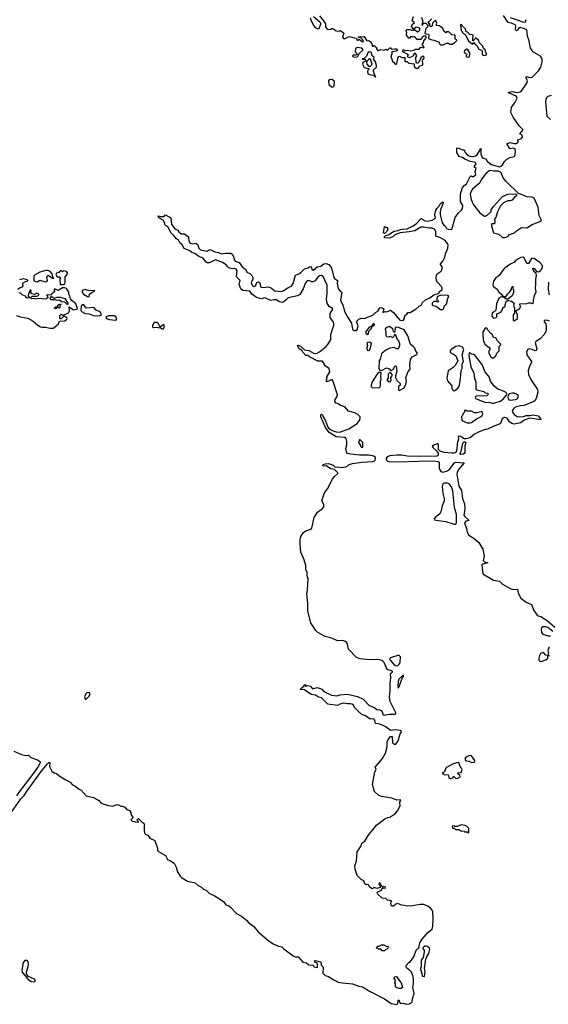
# Model space of a CAD drawing. Extents: x 2219101 to 2444320, y 201258 to 358766.
# Tile 43 of 256: x 2261389 to 2268368, y 250172 to 263182. Entities that reach past the tile are written whole.
import ezdxf

# ---------------------------------------------------------------- set-up
doc = ezdxf.new("R2010")
doc.units = 0

msp = doc.modelspace()

# ---------------------------------------------------------------- linework, layer by layer
at = {"layer": '0CON10XD'}
for points in [[(2265225, 263208), (2265236, 263165), (2265270, 263100), (2265289, 263079), (2265325, 263063), (2265343, 263067), (2265364, 263125), (2265364, 263135), (2265351, 263151), (2265269, 263219)], [(2265345, 263232), (2265398, 263168), (2265424, 263125), (2265427, 263085), (2265448, 263055), (2265497, 263053), (2265515, 263070), (2265565, 263036), (2265605, 263030), (2265625, 263037), (2265670, 263005), (2265651, 262955), (2265665, 262932), (2265685, 262932), (2265715, 262952), (2265745, 262960), (2265805, 262940), (2265837, 262937), (2265843, 262913), (2265855, 262910), (2265865, 262920), (2265875, 262920), (2265915, 262890), (2265928, 262892), (2265918, 262915), (2265888, 262948), (2265875, 262950), (2265865, 262940), (2265860, 262955), (2265935, 262960), (2265972, 262902), (2265997, 262907), (2266030, 262885), (2266030, 262875), (2266040, 262865), (2266042, 262832), (2266055, 262830), (2266065, 262840), (2266075, 262840), (2266084, 262824), (2266098, 262815), (2266098, 262795), (2266115, 262772), (2266155, 262787), (2266195, 262780), (2266225, 262790), (2266245, 262780), (2266275, 262810), (2266285, 262810), (2266295, 262798), (2266315, 262790), (2266335, 262798), (2266365, 262797), (2266378, 262785), (2266376, 262775), (2266360, 262765), (2266304, 262756), (2266302, 262725), (2266290, 262705), (2266309, 262629), (2266325, 262620), (2266345, 262592), (2266355, 262592), (2266370, 262605), (2266385, 262680), (2266393, 262697), (2266405, 262700), (2266435, 262680), (2266475, 262680), (2266475, 262630), (2266505, 262631), (2266528, 262608), (2266597, 262597), (2266598, 262565), (2266625, 262543), (2266645, 262540), (2266658, 262552), (2266667, 262573), (2266705, 262582), (2266710, 262595), (2266707, 262645), (2266727, 262673), (2266725, 262700), (2266705, 262696), (2266684, 262676), (2266658, 262622), (2266645, 262608), (2266628, 262608), (2266622, 262615), (2266617, 262683), (2266634, 262705), (2266615, 262733), (2266601, 262739), (2266592, 262728), (2266585, 262700), (2266565, 262697), (2266535, 262677), (2266512, 262685), (2266513, 262707), (2266520, 262715), (2266505, 262728), (2266455, 262752), (2266444, 262775), (2266455, 262788), (2266475, 262770), (2266505, 262780), (2266555, 262770), (2266607, 262783), (2266615, 262790), (2266665, 262790), (2266685, 262818), (2266725, 262810), (2266728, 262815), (2266703, 262855), (2266719, 262875), (2266726, 262904), (2266758, 262945), (2266750, 262965), (2266725, 262962), (2266700, 262945), (2266700, 262935), (2266685, 262920), (2266635, 262920), (2266605, 262953), (2266593, 262957), (2266575, 262952), (2266555, 262960), (2266535, 262938), (2266525, 262938), (2266490, 262985), (2266500, 263005), (2266492, 263045), (2266505, 263051), (2266541, 263051), (2266565, 263042), (2266587, 263043), (2266595, 263050), (2266645, 263023), (2266656, 263024), (2266673, 263045), (2266670, 263070), (2266625, 263083), (2266611, 263079), (2266595, 263060), (2266585, 263060), (2266563, 263095), (2266572, 263118), (2266600, 263145), (2266570, 263165), (2266589, 263225)], [(2265895, 259236), (2265935, 259232), (2266051, 259279), (2266085, 259314), (2266118, 259332), (2266145, 259374), (2266155, 259377), (2266192, 259365), (2266197, 259357), (2266183, 259313), (2266215, 259324), (2266238, 259322), (2266285, 259342), (2266324, 259315), (2266405, 259215), (2266425, 259206), (2266455, 259213), (2266469, 259235), (2266472, 259275), (2266498, 259292), (2266515, 259313), (2266545, 259313), (2266625, 259361), (2266665, 259397), (2266691, 259409), (2266709, 259445), (2266745, 259479), (2266804, 259506), (2266855, 259546), (2266920, 259565), (2266930, 259575), (2266924, 259586), (2266966, 259614), (2266967, 259635), (2266957, 259655), (2266894, 259724), (2266886, 259765), (2266890, 259805), (2266899, 259825), (2266955, 259861), (2266967, 259887), (2266966, 259916), (2266946, 259945), (2266946, 259955), (2266975, 259989), (2267002, 260045), (2267011, 260089), (2267043, 260165), (2267044, 260205), (2267037, 260225), (2267005, 260266), (2266935, 260305), (2266882, 260322), (2266883, 260383), (2266866, 260415), (2266835, 260428), (2266795, 260426), (2266718, 260442), (2266685, 260442), (2266605, 260393), (2266531, 260379), (2266413, 260367), (2266342, 260338), (2266315, 260311), (2266265, 260293), (2266205, 260301), (2266203, 260315), (2266212, 260328), (2266255, 260341), (2266332, 260388), (2266385, 260395), (2266415, 260409), (2266445, 260413), (2266505, 260420), (2266575, 260452), (2266625, 260486), (2266685, 260552), (2266695, 260557), (2266735, 260528), (2266769, 260521), (2266835, 260535), (2266865, 260551), (2266877, 260565), (2266870, 260605), (2266884, 260666), (2266895, 260688), (2266930, 260725), (2266944, 260755), (2266975, 260776), (2266981, 260765), (2266976, 260745), (2266948, 260682), (2266939, 260645), (2266941, 260605), (2266968, 260498), (2266982, 260472), (2267007, 260457), (2267025, 260423), (2267045, 260412), (2267085, 260408), (2267095, 260415), (2267105, 260442), (2267140, 260570), (2267181, 260629), (2267224, 260665), (2267234, 260685), (2267239, 260725), (2267210, 260780), (2267208, 260822), (2267208, 260875), (2267229, 260951), (2267254, 260986), (2267286, 261015), (2267338, 261112), (2267345, 261117), (2267375, 261106), (2267411, 261135), (2267404, 261175), (2267414, 261214), (2267393, 261235), (2267393, 261245), (2267414, 261275), (2267406, 261295), (2267395, 261301), (2267335, 261309), (2267267, 261337), (2267235, 261361), (2267193, 261375), (2267161, 261425), (2267160, 261485), (2267175, 261490), (2267235, 261464), (2267255, 261461), (2267272, 261425), (2267301, 261391), (2267335, 261377), (2267365, 261374), (2267405, 261382), (2267427, 261395), (2267475, 261480), (2267478, 261408), (2267496, 261355), (2267544, 261344), (2267561, 261312), (2267615, 261269), (2267725, 261237), (2267742, 261245), (2267765, 261264), (2267790, 261310), (2267821, 261339), (2267861, 261359), (2267915, 261372), (2267928, 261385), (2267935, 261435), (2267931, 261475), (2267905, 261486), (2267865, 261477), (2267855, 261483), (2267826, 261535), (2267826, 261545), (2267865, 261559), (2267916, 261546), (2267945, 261545), (2267970, 261565), (2267964, 261595), (2268016, 261614), (2268029, 261635), (2268021, 261655), (2267994, 261675), (2268038, 261725), (2267981, 261781), (2267903, 261893), (2267873, 261955), (2267884, 262026), (2267928, 262085), (2267956, 262146), (2267948, 262165), (2267935, 262174), (2267842, 262215), (2267841, 262225), (2267895, 262232), (2267955, 262220), (2267995, 262227), (2268009, 262235), (2268086, 262345), (2268094, 262375), (2268075, 262415), (2268075, 262433), (2268125, 262416), (2268155, 262421), (2268238, 262505), (2268268, 262555), (2268288, 262625), (2268287, 262665), (2268265, 262699), (2268173, 262753), (2268135, 262805), (2268123, 262845), (2268115, 262904), (2268093, 262965), (2268085, 263046), (2268055, 263063), (2267995, 263078), (2267973, 263067), (2267955, 263033), (2267945, 263037), (2267935, 263055), (2267939, 263095), (2267931, 263115), (2267892, 263132), (2267835, 263147), (2267778, 263238)], [(2266693, 263215), (2266713, 263155), (2266700, 263115), (2266705, 263110), (2266720, 263130), (2266745, 263140), (2266778, 263108), (2266772, 263088), (2266752, 263065), (2266738, 263005), (2266753, 262993), (2266785, 262990), (2266792, 262975), (2266788, 262935), (2266819, 262919), (2266855, 262912), (2266918, 262888), (2266928, 262878), (2266932, 262862), (2266945, 262850), (2266985, 262850), (2267025, 262872), (2267052, 262872), (2267065, 262860), (2267105, 262860), (2267115, 262870), (2267125, 262870), (2267160, 262905), (2267160, 262915), (2267140, 262925), (2267138, 262978), (2267095, 262980), (2267055, 263020), (2267025, 263020), (2267015, 263010), (2267001, 263021), (2266983, 263043), (2266976, 263066), (2266931, 263101), (2266892, 263105), (2266888, 263115), (2266898, 263135), (2266885, 263170), (2266855, 263152), (2266840, 263135), (2266835, 263100), (2266825, 263090), (2266812, 263092), (2266800, 263105), (2266800, 263115), (2266810, 263125), (2266795, 263130), (2266780, 263155), (2266798, 263162), (2266830, 263195)], [(2267865, 263209), (2267985, 263173), (2268035, 263149), (2268066, 263154), (2268074, 263185)], [(2267545, 262710), (2267558, 262725), (2267538, 262758), (2267537, 262777), (2267513, 262803), (2267505, 262830), (2267455, 262880), (2267445, 262910), (2267430, 262925), (2267430, 262935), (2267405, 262940), (2267400, 262925), (2267378, 262902), (2267372, 262902), (2267370, 262945), (2267377, 262953), (2267378, 262975), (2267355, 262988), (2267335, 262980), (2267300, 263015), (2267285, 263020), (2267275, 263060), (2267237, 263097), (2267228, 263115), (2267215, 263120), (2267208, 263105), (2267218, 263038), (2267230, 263025), (2267230, 263015), (2267255, 262990), (2267265, 262990), (2267275, 262980), (2267292, 262942), (2267300, 262935), (2267302, 262922), (2267310, 262915), (2267310, 262905), (2267365, 262860), (2267385, 262880), (2267402, 262852), (2267415, 262850), (2267425, 262840), (2267452, 262792), (2267488, 262778), (2267495, 262770), (2267494, 262735), (2267504, 262714), (2267545, 262710)], [(2265805, 262688), (2265845, 262692), (2265858, 262702), (2265871, 262735), (2265922, 262785), (2265907, 262807), (2265845, 262816), (2265824, 262795), (2265818, 262758), (2265840, 262735), (2265839, 262721), (2265825, 262712), (2265795, 262714), (2265782, 262705), (2265789, 262695), (2265805, 262688)], [(2267295, 262688), (2267325, 262693), (2267338, 262735), (2267304, 262784), (2267292, 262792), (2267275, 262788), (2267260, 262770), (2267258, 262755), (2267263, 262743), (2267292, 262725), (2267280, 262695), (2267295, 262688)], [(2266085, 262422), (2266090, 262425), (2266088, 262435), (2266071, 262461), (2266056, 262515), (2266098, 262555), (2266099, 262575), (2266086, 262626), (2266063, 262655), (2266060, 262665), (2266068, 262685), (2266043, 262703), (2266034, 262744), (2266024, 262754), (2266004, 262756), (2265986, 262744), (2265969, 262701), (2265935, 262670), (2265912, 262665), (2265915, 262660), (2265945, 262662), (2265960, 262645), (2265958, 262632), (2265925, 262622), (2265916, 262595), (2265938, 262548), (2266000, 262535), (2266000, 262525), (2265986, 262514), (2265982, 262498), (2265987, 262467), (2266025, 262451), (2266058, 262448), (2266082, 262432), (2266085, 262422)], [(2266015, 262561), (2266004, 262564), (2265978, 262595), (2265970, 262615), (2265972, 262628), (2266005, 262668), (2266018, 262665), (2266038, 262598), (2266031, 262575), (2266015, 262561)], [(2265525, 262291), (2265542, 262308), (2265546, 262366), (2265515, 262391), (2265473, 262387), (2265466, 262375), (2265472, 262325), (2265505, 262293), (2265525, 262291)], [(2268405, 262182), (2268363, 262165), (2268345, 262148), (2268334, 262125), (2268330, 262095), (2268347, 261905), (2268395, 261861)], [(2267765, 260303), (2267795, 260303), (2267835, 260319), (2267856, 260344), (2267922, 260365), (2267948, 260392), (2268012, 260438), (2268085, 260431), (2268155, 260477), (2268270, 260520), (2268276, 260535), (2268247, 260595), (2268233, 260705), (2268180, 260825), (2268155, 260835), (2268085, 260843), (2268015, 260874), (2267973, 260883), (2267812, 261042), (2267772, 261092), (2267745, 261158), (2267735, 261168), (2267705, 261181), (2267645, 261181), (2267595, 261190), (2267546, 261154), (2267521, 261119), (2267486, 261075), (2267464, 261025), (2267365, 260943), (2267340, 260895), (2267336, 260875), (2267349, 260805), (2267380, 260735), (2267465, 260631), (2267524, 260585), (2267536, 260584), (2267561, 260599), (2267612, 260648), (2267615, 260670), (2267646, 260715), (2267764, 260846), (2267835, 260876), (2267931, 260881), (2267946, 260876), (2267950, 260865), (2267946, 260854), (2267922, 260838), (2267892, 260798), (2267865, 260788), (2267835, 260790), (2267776, 260764), (2267737, 260723), (2267698, 260645), (2267674, 260566), (2267658, 260545), (2267662, 260515), (2267656, 260485), (2267624, 260486), (2267616, 260475), (2267617, 260457), (2267645, 260365), (2267716, 260346), (2267765, 260303)], [(2266592, 250798), (2266624, 250886), (2266640, 250905), (2266660, 250915), (2266671, 250985), (2266702, 251035), (2266783, 251125), (2266834, 251166), (2266845, 251205), (2266849, 251295), (2266845, 251405), (2266818, 251438), (2266779, 251469), (2266725, 251492), (2266675, 251492), (2266576, 251474), (2266505, 251468), (2266465, 251480), (2266435, 251481), (2266375, 251503), (2266355, 251495), (2266325, 251468), (2266305, 251469), (2266292, 251485), (2266289, 251505), (2266292, 251528), (2266300, 251535), (2266275, 251546), (2266245, 251549), (2266221, 251571), (2266175, 251577), (2266119, 251629), (2266109, 251645), (2266112, 251658), (2266160, 251675), (2266185, 251710), (2266220, 251705), (2266216, 251726), (2266198, 251728), (2266185, 251720), (2266170, 251730), (2266145, 251780), (2266135, 251770), (2266132, 251755), (2266152, 251732), (2266150, 251715), (2266105, 251701), (2266065, 251714), (2266045, 251700), (2266035, 251701), (2266008, 251725), (2265995, 251752), (2265985, 251757), (2265965, 251753), (2265945, 251764), (2265934, 251804), (2265895, 251822), (2265844, 251874), (2265818, 251958), (2265813, 252003), (2265834, 252065), (2265844, 252185), (2265897, 252265), (2265908, 252302), (2265945, 252326), (2265990, 252405), (2266101, 252539), (2266209, 252621), (2266250, 252640), (2266276, 252644), (2266315, 252673), (2266342, 252685), (2266375, 252727), (2266413, 252795), (2266406, 252835), (2266407, 252845), (2266422, 252865), (2266415, 252872), (2266368, 252868), (2266304, 252896), (2266165, 252919), (2266132, 252932), (2266075, 252985), (2266048, 253075), (2266077, 253245), (2266095, 253275), (2266084, 253306), (2266180, 253420), (2266218, 253492), (2266239, 253575), (2266239, 253635), (2266255, 253673), (2266285, 253710), (2266305, 253710), (2266311, 253625), (2266335, 253608), (2266355, 253608), (2266386, 253655), (2266412, 253745), (2266428, 253772), (2266426, 253785), (2266415, 253792), (2266335, 253798), (2266285, 253792), (2266225, 253834), (2266195, 253854), (2266145, 253873), (2266085, 253884), (2266077, 253927), (2266065, 253945), (2266015, 253941), (2265953, 253985), (2265905, 254003), (2265860, 254040), (2265811, 254095), (2265794, 254125), (2265775, 254139), (2265755, 254144), (2265715, 254141), (2265665, 254152), (2265615, 254136), (2265585, 254119), (2265458, 254138), (2265375, 254221), (2265335, 254231), (2265295, 254257), (2265238, 254265), (2265147, 254327), (2265094, 254334), (2265099, 254345), (2265142, 254378), (2265155, 254400), (2265168, 254378), (2265195, 254383), (2265230, 254375), (2265255, 254342), (2265315, 254360), (2265354, 254344), (2265376, 254335), (2265406, 254306), (2265505, 254256), (2265585, 254250), (2265615, 254263), (2265715, 254268), (2265850, 254240), (2265923, 254203), (2266002, 254122), (2266065, 254100), (2266105, 254069), (2266145, 254065), (2266161, 254055), (2266175, 254035), (2266185, 254005), (2266202, 253992), (2266265, 254004), (2266346, 254004), (2266356, 254014), (2266354, 254025), (2266281, 254175), (2266270, 254235), (2266281, 254315), (2266279, 254415), (2266290, 254485), (2266286, 254535), (2266292, 254548), (2266312, 254565), (2266312, 254575), (2266242, 254595), (2266199, 254689), (2266175, 254715), (2266117, 254727), (2266006, 254726), (2265885, 254737), (2265836, 254756), (2265732, 254865), (2265711, 254945), (2265695, 254966), (2265645, 254979), (2265585, 254976), (2265497, 255015), (2265422, 255032), (2265325, 255085), (2265295, 255115), (2265234, 255214), (2265195, 255365), (2265191, 255471), (2265178, 255595), (2265188, 255645), (2265196, 255795), (2265186, 255835), (2265184, 255884), (2265168, 255915), (2265168, 255968), (2265146, 256045), (2265102, 256145), (2265090, 256255), (2265090, 256315), (2265101, 256355), (2265135, 256407), (2265159, 256425), (2265228, 256452), (2265245, 256465), (2265277, 256605), (2265322, 256675), (2265386, 256725), (2265403, 256745), (2265403, 256775), (2265379, 256825), (2265411, 256929), (2265451, 256985), (2265518, 257112), (2265550, 257150), (2265591, 257185), (2265591, 257195), (2265545, 257240), (2265495, 257247), (2265435, 257289), (2265394, 257284), (2265389, 257295), (2265395, 257305), (2265425, 257315), (2265465, 257319), (2265528, 257298), (2265555, 257270), (2265585, 257275), (2265635, 257264), (2265696, 257274), (2265720, 257285), (2265740, 257305), (2265781, 257319), (2265905, 257337), (2266055, 257345), (2266083, 257357), (2266087, 257395), (2266065, 257414), (2265995, 257430), (2265875, 257430), (2265759, 257439), (2265718, 257448), (2265706, 257456), (2265694, 257515), (2265708, 257565), (2265710, 257615), (2265697, 257647), (2265675, 257661), (2265565, 257669), (2265475, 257727), (2265424, 257795), (2265364, 257935), (2265365, 257960), (2265375, 257970), (2265385, 257960), (2265394, 257934), (2265425, 257882), (2265458, 257798), (2265474, 257774), (2265515, 257752), (2265566, 257736), (2265615, 257732), (2265735, 257776), (2265846, 257845), (2265874, 257885), (2265884, 257915), (2265883, 257935), (2265855, 257964), (2265815, 257987), (2265730, 258010), (2265680, 258065), (2265641, 258079), (2265623, 258083), (2265595, 258105), (2265565, 258113), (2265549, 258135), (2265555, 258165), (2265581, 258205), (2265583, 258225), (2265525, 258416), (2265515, 258426), (2265445, 258397), (2265434, 258404), (2265447, 258445), (2265440, 258455), (2265442, 258465), (2265483, 258527), (2265476, 258575), (2265426, 258606), (2265385, 258668), (2265325, 258672), (2265217, 258727), (2265195, 258744), (2265165, 258746), (2265128, 258788), (2265118, 258808), (2265075, 258836), (2265058, 258875), (2265065, 258880), (2265095, 258868), (2265150, 258820), (2265205, 258813), (2265266, 258776), (2265295, 258771), (2265315, 258776), (2265348, 258795), (2265434, 258865), (2265455, 258889), (2265497, 258955), (2265497, 259023), (2265537, 259145), (2265538, 259165), (2265531, 259185), (2265487, 259245), (2265489, 259301), (2265523, 259355), (2265518, 259365), (2265474, 259394), (2265450, 259435), (2265438, 259495), (2265446, 259565), (2265446, 259674), (2265395, 259788), (2265375, 259800), (2265345, 259797), (2265325, 259781), (2265289, 259731), (2265265, 259718), (2265245, 259718), (2265205, 259734), (2265185, 259731), (2265163, 259705), (2265133, 259625), (2265088, 259552), (2265055, 259532), (2264935, 259507), (2264908, 259482), (2264877, 259453), (2264855, 259447), (2264819, 259455), (2264775, 259481), (2264745, 259482), (2264705, 259471), (2264627, 259507), (2264575, 259493), (2264515, 259512), (2264455, 259554), (2264425, 259595), (2264335, 259604), (2264307, 259625), (2264285, 259685), (2264298, 259735), (2264250, 259785), (2264260, 259865), (2264245, 259886), (2264225, 259895), (2264195, 259892), (2264151, 259905), (2264136, 259915), (2264115, 259942), (2264065, 259972), (2263975, 260007), (2263895, 259968), (2263865, 259968), (2263845, 259982), (2263811, 260031), (2263755, 260054), (2263702, 260092), (2263685, 260098), (2263665, 260101), (2263637, 260127), (2263560, 260160), (2263534, 260205), (2263502, 260235), (2263487, 260267), (2263458, 260285), (2263422, 260332), (2263385, 260364), (2263349, 260439), (2263311, 260465), (2263302, 260502), (2263284, 260534), (2263227, 260565), (2263215, 260590), (2263245, 260580), (2263300, 260580), (2263302, 260598), (2263315, 260602), (2263383, 260565), (2263391, 260481), (2263438, 260418), (2263475, 260400), (2263488, 260378), (2263521, 260351), (2263565, 260354), (2263605, 260322), (2263617, 260305), (2263620, 260260), (2263638, 260228), (2263675, 260220), (2263715, 260228), (2263741, 260205), (2263752, 260162), (2263775, 260139), (2263865, 260124), (2263888, 260142), (2263905, 260146), (2263939, 260129), (2263965, 260114), (2264015, 260106), (2264055, 260087), (2264105, 260098), (2264175, 260095), (2264195, 260084), (2264213, 260055), (2264220, 260015), (2264233, 259993), (2264285, 259973), (2264330, 259910), (2264371, 259885), (2264387, 259847), (2264425, 259829), (2264455, 259802), (2264465, 259775), (2264465, 259755), (2264446, 259705), (2264458, 259675), (2264475, 259658), (2264503, 259667), (2264519, 259711), (2264535, 259717), (2264561, 259705), (2264570, 259655), (2264576, 259646), (2264595, 259643), (2264675, 259654), (2264715, 259634), (2264755, 259600), (2264845, 259592), (2264875, 259603), (2264935, 259645), (2264978, 259662), (2265000, 259695), (2265032, 259805), (2265075, 259824), (2265107, 259845), (2265150, 259890), (2265196, 259904), (2265225, 259922), (2265237, 259915), (2265248, 259878), (2265265, 259873), (2265315, 259915), (2265365, 259927), (2265405, 259958), (2265435, 259962), (2265468, 259948), (2265499, 259909), (2265516, 259866), (2265536, 259775), (2265545, 259762), (2265586, 259735), (2265581, 259695), (2265595, 259632), (2265612, 259605), (2265637, 259587), (2265640, 259575), (2265625, 259475), (2265661, 259401), (2265675, 259325), (2265720, 259245), (2265770, 259170), (2265782, 259092), (2265806, 259076), (2265825, 259077), (2265843, 259087), (2265859, 259135), (2265834, 259195), (2265865, 259226), (2265895, 259236)], [(2266205, 260357), (2266194, 260365), (2266203, 260447), (2266235, 260437), (2266248, 260415), (2266237, 260383), (2266215, 260363), (2266205, 260357)], [(2267915, 259202), (2267960, 259235), (2267962, 259285), (2267940, 259325), (2267940, 259335), (2267998, 259372), (2268002, 259395), (2267990, 259415), (2267992, 259428), (2268085, 259432), (2268105, 259442), (2268135, 259442), (2268155, 259432), (2268172, 259445), (2268172, 259475), (2268184, 259536), (2268206, 259585), (2268199, 259641), (2268205, 259685), (2268204, 259755), (2268213, 259803), (2268208, 259828), (2268178, 259855), (2268162, 259895), (2268165, 259900), (2268180, 259895), (2268213, 259853), (2268245, 259852), (2268265, 259866), (2268285, 259895), (2268293, 259915), (2268292, 259935), (2268254, 259975), (2268185, 260024), (2268165, 260030), (2268144, 260025), (2268108, 259962), (2268085, 259961), (2268050, 260035), (2268034, 260044), (2268005, 260041), (2267935, 259998), (2267915, 259973), (2267875, 259957), (2267785, 259895), (2267720, 259800), (2267698, 259782), (2267672, 259765), (2267645, 259726), (2267635, 259675), (2267645, 259657), (2267691, 259621), (2267715, 259583), (2267749, 259555), (2267763, 259533), (2267795, 259520), (2267815, 259532), (2267828, 259555), (2267860, 259585), (2267880, 259615), (2267880, 259635), (2267895, 259660), (2267900, 259655), (2267900, 259625), (2267908, 259615), (2267907, 259575), (2267890, 259535), (2267835, 259490), (2267815, 259490), (2267782, 259512), (2267745, 259520), (2267715, 259503), (2267683, 259427), (2267673, 259345), (2267655, 259320), (2267628, 259305), (2267624, 259264), (2267645, 259240), (2267680, 259245), (2267690, 259255), (2267690, 259295), (2267743, 259317), (2267756, 259334), (2267767, 259373), (2267798, 259395), (2267798, 259415), (2267813, 259457), (2267828, 259472), (2267845, 259472), (2267881, 259461), (2267917, 259437), (2267910, 259405), (2267922, 259365), (2267922, 259305), (2267905, 259280), (2267902, 259245), (2267903, 259213), (2267915, 259202)], [(2261725, 259719), (2261745, 259724), (2261754, 259735), (2261749, 259775), (2261755, 259797), (2261765, 259808), (2261820, 259765), (2261840, 259765), (2261828, 259778), (2261816, 259826), (2261790, 259855), (2261765, 259868), (2261735, 259870), (2261655, 259847), (2261585, 259806), (2261573, 259787), (2261573, 259733), (2261593, 259723), (2261625, 259719), (2261655, 259739), (2261725, 259719)], [(2261965, 259681), (2261986, 259695), (2261991, 259715), (2261987, 259785), (2262016, 259814), (2262019, 259835), (2262012, 259852), (2261995, 259861), (2261968, 259862), (2261955, 259852), (2261942, 259862), (2261925, 259862), (2261905, 259840), (2261875, 259832), (2261867, 259815), (2261883, 259783), (2261915, 259782), (2261927, 259775), (2261917, 259755), (2261922, 259685), (2261965, 259681)], [(2261365, 259620), (2261395, 259644), (2261426, 259654), (2261434, 259665), (2261429, 259695), (2261434, 259706), (2261465, 259724), (2261495, 259730), (2261495, 259738), (2261475, 259750), (2261435, 259757), (2261386, 259744)], [(2268370, 259715), (2268367, 259617), (2268378, 259545)], [(2261785, 259107), (2261835, 259108), (2261845, 259113), (2261899, 259161), (2261915, 259200), (2261985, 259203), (2262011, 259225), (2262016, 259235), (2262009, 259249), (2261985, 259260), (2261965, 259260), (2261935, 259230), (2261925, 259230), (2261920, 259235), (2261920, 259275), (2261935, 259290), (2261945, 259280), (2261975, 259280), (2262033, 259307), (2262044, 259336), (2262042, 259388), (2262100, 259350), (2262138, 259355), (2262151, 259365), (2262128, 259428), (2262075, 259471), (2262059, 259495), (2262050, 259530), (2262036, 259555), (2262038, 259585), (2262026, 259605), (2262005, 259631), (2261985, 259641), (2261955, 259638), (2261895, 259604), (2261854, 259626), (2261844, 259615), (2261846, 259584), (2261811, 259559), (2261805, 259540), (2261742, 259548), (2261755, 259530), (2261762, 259505), (2261735, 259490), (2261635, 259499), (2261605, 259490), (2261575, 259498), (2261544, 259494), (2261530, 259505), (2261555, 259530), (2261615, 259530), (2261630, 259535), (2261640, 259545), (2261640, 259555), (2261615, 259570), (2261585, 259552), (2261548, 259558), (2261537, 259575), (2261540, 259595), (2261535, 259610), (2261522, 259608), (2261518, 259585), (2261504, 259566), (2261499, 259535), (2261520, 259505), (2261491, 259501), (2261477, 259507), (2261465, 259528), (2261420, 259545), (2261397, 259567), (2261375, 259572)], [(2262305, 259520), (2262308, 259555), (2262345, 259583), (2262380, 259595), (2262377, 259605), (2262305, 259601), (2262252, 259618), (2262215, 259602), (2262212, 259585), (2262230, 259555), (2262285, 259524), (2262305, 259520)], [(2266945, 259352), (2266975, 259353), (2266987, 259365), (2266996, 259404), (2267016, 259415), (2267032, 259445), (2267036, 259495), (2267053, 259525), (2267046, 259536), (2266997, 259543), (2266942, 259538), (2266904, 259526), (2266890, 259485), (2266905, 259480), (2266920, 259465), (2266905, 259450), (2266895, 259460), (2266855, 259460), (2266834, 259436), (2266834, 259415), (2266845, 259406), (2266888, 259398), (2266945, 259352)], [(2262025, 259420), (2262012, 259422), (2261985, 259448), (2261942, 259452), (2261915, 259478), (2261885, 259472), (2261855, 259482), (2261805, 259480), (2261790, 259495), (2261802, 259528), (2261845, 259502), (2261884, 259516), (2261925, 259516), (2261985, 259497), (2262025, 259436), (2262025, 259420)], [(2261865, 259360), (2261850, 259365), (2261850, 259375), (2261862, 259388), (2261888, 259392), (2261905, 259420), (2261928, 259428), (2261930, 259415), (2261920, 259405), (2261920, 259375), (2261905, 259370), (2261895, 259380), (2261885, 259380), (2261865, 259360)], [(2262371, 259271), (2262445, 259274), (2262469, 259285), (2262455, 259312), (2262438, 259328), (2262396, 259345), (2262367, 259377), (2262275, 259368), (2262262, 259375), (2262235, 259415), (2262225, 259419), (2262215, 259415), (2262202, 259398), (2262196, 259345), (2262205, 259324), (2262255, 259300), (2262305, 259296), (2262371, 259271)], [(2261345, 259274), (2261400, 259255), (2261497, 259237), (2261565, 259197), (2261628, 259145), (2261664, 259124), (2261685, 259119), (2261735, 259120), (2261785, 259107)], [(2262655, 259210), (2262665, 259219), (2262670, 259235), (2262656, 259256), (2262639, 259269), (2262563, 259267), (2262529, 259255), (2262526, 259245), (2262535, 259234), (2262575, 259220), (2262655, 259210)], [(2263268, 259098), (2263285, 259099), (2263297, 259115), (2263295, 259148), (2263285, 259151), (2263275, 259146), (2263245, 259120), (2263220, 259165), (2263200, 259180), (2263165, 259182), (2263142, 259145), (2263144, 259125), (2263155, 259113), (2263205, 259119), (2263225, 259110), (2263245, 259113), (2263268, 259098)], [(2265985, 259024), (2265994, 259035), (2266000, 259065), (2266030, 259095), (2266042, 259128), (2266070, 259145), (2266072, 259155), (2266066, 259166), (2266055, 259162), (2266030, 259130), (2266003, 259117), (2265956, 259055), (2265965, 259029), (2265985, 259024)], [(2268385, 259198), (2268343, 259213), (2268314, 259206), (2268315, 259190), (2268337, 259165), (2268341, 259135), (2268338, 259075), (2268318, 259025), (2268261, 258965), (2268200, 258925), (2268193, 258915), (2268215, 258835), (2268209, 258811), (2268195, 258808), (2268156, 258826), (2268125, 258833), (2268097, 258823), (2268082, 258795), (2268086, 258755), (2268144, 258664), (2268143, 258645), (2268126, 258614), (2268104, 258545), (2268108, 258495), (2268136, 258426), (2268227, 258295), (2268228, 258262), (2268206, 258175), (2268191, 258145), (2268179, 258135), (2268050, 258085), (2267999, 258081), (2267943, 258067), (2267912, 258048), (2267891, 258015), (2267896, 257995), (2267915, 257965), (2267955, 257938), (2267995, 257934), (2268039, 257941), (2268074, 257954), (2268125, 257952), (2268170, 257960), (2268235, 257947), (2268268, 257905), (2268267, 257893), (2268125, 257918), (2268051, 257889), (2268005, 257854), (2267915, 257836), (2267888, 257845), (2267855, 257870), (2267825, 257916), (2267785, 257925), (2267760, 257910), (2267736, 257845), (2267725, 257836), (2267647, 257813), (2267565, 257771), (2267534, 257766), (2267455, 257736), (2267395, 257704), (2267335, 257656), (2267285, 257642), (2267262, 257642), (2267247, 257647), (2267213, 257675), (2267185, 257680), (2267179, 257675), (2267181, 257645), (2267164, 257584), (2267158, 257505), (2267145, 257465), (2267126, 257454), (2267095, 257454), (2266995, 257465), (2266939, 257479), (2266917, 257505), (2266918, 257568), (2266915, 257577), (2266905, 257578), (2266855, 257562), (2266836, 257545), (2266846, 257525), (2266889, 257489), (2266913, 257453), (2266915, 257425), (2266896, 257414), (2266665, 257409), (2266506, 257416), (2266434, 257426), (2266366, 257426), (2266275, 257417), (2266239, 257405), (2266228, 257385), (2266231, 257361), (2266245, 257347), (2266265, 257343), (2266395, 257339), (2266655, 257350), (2266849, 257351), (2266915, 257345), (2266929, 257325), (2266928, 257258), (2266935, 257235), (2266951, 257211), (2266975, 257204), (2267024, 257216), (2267059, 257235), (2267130, 257325), (2267144, 257335), (2267258, 257325), (2267186, 257245), (2267165, 257202), (2267162, 257178), (2267188, 257018), (2267222, 256962), (2267237, 256855), (2267262, 256785), (2267264, 256715), (2267254, 256635), (2267265, 256618), (2267322, 256565), (2267277, 256555), (2267263, 256535), (2267290, 256460), (2267295, 256412), (2267320, 256370), (2267375, 256335), (2267452, 256272), (2267504, 256185), (2267522, 256095), (2267509, 256035), (2267525, 256018), (2267568, 256005), (2267502, 255988), (2267492, 255978), (2267497, 255895), (2267505, 255861), (2267645, 255777), (2267725, 255761), (2267765, 255725), (2267875, 255662), (2267905, 255654), (2267959, 255659), (2267968, 255605), (2268005, 255539), (2268074, 255485), (2268145, 255455), (2268175, 255374), (2268221, 255315), (2268235, 255306), (2268275, 255296), (2268295, 255278), (2268355, 255244), (2268452, 255155)], [(2266405, 258283), (2266465, 258316), (2266489, 258365), (2266494, 258405), (2266489, 258455), (2266517, 258533), (2266546, 258565), (2266538, 258615), (2266547, 258693), (2266571, 258729), (2266634, 258756), (2266640, 258775), (2266620, 258800), (2266605, 258841), (2266585, 258863), (2266549, 258889), (2266515, 259006), (2266465, 259084), (2266390, 259115), (2266355, 259120), (2266344, 259105), (2266335, 259050), (2266325, 259060), (2266313, 259095), (2266266, 259126), (2266235, 259116), (2266213, 259095), (2266222, 259055), (2266224, 259014), (2266232, 258995), (2266270, 258990), (2266272, 258998), (2266285, 259000), (2266292, 258992), (2266317, 258983), (2266330, 258995), (2266345, 259030), (2266366, 258966), (2266388, 258938), (2266402, 258905), (2266402, 258875), (2266385, 258832), (2266363, 258833), (2266331, 258851), (2266277, 258843), (2266222, 258815), (2266198, 258795), (2266166, 258765), (2266146, 258695), (2266134, 258675), (2266130, 258570), (2266145, 258550), (2266165, 258548), (2266232, 258582), (2266265, 258568), (2266285, 258548), (2266295, 258547), (2266322, 258565), (2266335, 258600), (2266345, 258610), (2266360, 258605), (2266370, 258535), (2266350, 258475), (2266352, 258452), (2266372, 258412), (2266410, 258375), (2266410, 258355), (2266390, 258335), (2266392, 258285), (2266405, 258283)], [(2267635, 258708), (2267645, 258712), (2267675, 258740), (2267690, 258775), (2267720, 258805), (2267720, 258865), (2267738, 258882), (2267740, 258895), (2267695, 258940), (2267675, 258980), (2267644, 258984), (2267626, 259026), (2267607, 259037), (2267574, 259074), (2267558, 259105), (2267545, 259112), (2267534, 259106), (2267503, 259055), (2267502, 259002), (2267511, 258935), (2267529, 258895), (2267589, 258849), (2267597, 258837), (2267597, 258823), (2267582, 258805), (2267583, 258777), (2267608, 258725), (2267635, 258708)], [(2265990, 258810), (2266005, 258814), (2266019, 258845), (2266032, 258905), (2266025, 258918), (2266005, 258923), (2265980, 258915), (2265970, 258905), (2265982, 258875), (2265974, 258846), (2265976, 258816), (2265990, 258810)], [(2267115, 258278), (2267135, 258281), (2267165, 258303), (2267189, 258335), (2267209, 258435), (2267219, 258545), (2267230, 258575), (2267232, 258635), (2267247, 258665), (2267232, 258755), (2267253, 258825), (2267233, 258855), (2267195, 258871), (2267145, 258864), (2267085, 258826), (2267071, 258805), (2267074, 258784), (2267125, 258760), (2267145, 258742), (2267173, 258675), (2267138, 258612), (2267113, 258587), (2267045, 258540), (2267026, 258445), (2267035, 258408), (2267092, 258342), (2267092, 258315), (2267102, 258292), (2267115, 258278)], [(2267625, 258114), (2267645, 258114), (2267725, 258138), (2267770, 258170), (2267810, 258215), (2267820, 258235), (2267818, 258245), (2267812, 258255), (2267778, 258275), (2267702, 258302), (2267655, 258341), (2267604, 258405), (2267585, 258461), (2267531, 258535), (2267499, 258615), (2267478, 258648), (2267454, 258673), (2267402, 258745), (2267385, 258756), (2267352, 258762), (2267340, 258775), (2267325, 258780), (2267320, 258745), (2267346, 258595), (2267385, 258510), (2267395, 258440), (2267410, 258395), (2267412, 258302), (2267425, 258290), (2267515, 258267), (2267535, 258253), (2267565, 258248), (2267580, 258235), (2267555, 258213), (2267505, 258207), (2267445, 258213), (2267414, 258206), (2267403, 258195), (2267412, 258175), (2267460, 258155), (2267545, 258126), (2267585, 258127), (2267625, 258114)], [(2266045, 258318), (2266135, 258320), (2266147, 258333), (2266152, 258355), (2266153, 258395), (2266162, 258435), (2266158, 258465), (2266160, 258515), (2266155, 258520), (2266125, 258520), (2266102, 258495), (2266041, 258395), (2266027, 258355), (2266028, 258335), (2266045, 258318)], [(2266255, 258400), (2266285, 258402), (2266292, 258425), (2266290, 258455), (2266307, 258475), (2266307, 258495), (2266295, 258512), (2266275, 258518), (2266255, 258500), (2266253, 258447), (2266238, 258425), (2266255, 258400)], [(2267865, 258153), (2267935, 258164), (2267955, 258174), (2267973, 258205), (2267968, 258218), (2267946, 258236), (2267916, 258246), (2267893, 258247), (2267853, 258237), (2267838, 258222), (2267832, 258195), (2267847, 258157), (2267865, 258153)], [(2267335, 257853), (2267355, 257859), (2267420, 257910), (2267490, 257945), (2267504, 257975), (2267495, 258002), (2267475, 258002), (2267425, 257988), (2267395, 257988), (2267355, 258010), (2267295, 258010), (2267285, 258020), (2267262, 258018), (2267260, 257995), (2267243, 257977), (2267237, 257953), (2267223, 257937), (2267228, 257888), (2267295, 257856), (2267335, 257853)], [(2265915, 257530), (2265920, 257535), (2265918, 257595), (2265885, 257630), (2265875, 257630), (2265862, 257595), (2265890, 257555), (2265890, 257545), (2265902, 257532), (2265915, 257530)], [(2267207, 257437), (2267200, 257445), (2267216, 257475), (2267240, 257585), (2267255, 257602), (2267265, 257602), (2267277, 257595), (2267267, 257545), (2267268, 257465), (2267259, 257451), (2267245, 257442), (2267207, 257437)], [(2267125, 256517), (2267145, 256518), (2267156, 256535), (2267154, 256644), (2267128, 256735), (2267106, 256956), (2267096, 256996), (2267091, 257011), (2267059, 257049), (2267035, 257059), (2266995, 257060), (2266975, 257047), (2266966, 257015), (2266977, 256925), (2266994, 256854), (2266993, 256825), (2266965, 256760), (2266951, 256679), (2266930, 256650), (2266876, 256605), (2266862, 256582), (2266867, 256575), (2266887, 256567), (2267013, 256553), (2267125, 256517)], [(2268428, 255098), (2268362, 255152), (2268335, 255160), (2268295, 255159), (2268276, 255145), (2268272, 255125), (2268280, 255085), (2268295, 255064), (2268365, 255042), (2268395, 255040)], [(2268378, 254895), (2268362, 254845), (2268371, 254815), (2268360, 254780), (2268385, 254781)], [(2266365, 254643), (2266381, 254649), (2266401, 254669), (2266412, 254695), (2266418, 254765), (2266395, 254784), (2266285, 254749), (2266272, 254735), (2266278, 254718), (2266335, 254654), (2266365, 254643)], [(2268275, 254702), (2268337, 254723), (2268360, 254745), (2268360, 254780), (2268335, 254787), (2268305, 254822), (2268265, 254806), (2268251, 254779), (2268243, 254745), (2268245, 254720), (2268255, 254708), (2268275, 254702)], [(2266385, 254350), (2266400, 254365), (2266438, 254482), (2266458, 254505), (2266457, 254527), (2266392, 254465), (2266380, 254385), (2266385, 254350)], [(2262255, 254204), (2262265, 254206), (2262306, 254245), (2262317, 254275), (2262305, 254291), (2262275, 254290), (2262260, 254275), (2262246, 254235), (2262255, 254204)], [(2261309, 253515), (2261412, 253475), (2261465, 253462), (2261505, 253464), (2261535, 253432), (2261625, 253401), (2261665, 253375), (2261635, 253321), (2261530, 253175), (2261394, 252996), (2261347, 252925)], [(2267355, 253367), (2267385, 253372), (2267398, 253382), (2267399, 253395), (2267355, 253454), (2267335, 253458), (2267295, 253447), (2267271, 253425), (2267271, 253401), (2267279, 253389), (2267325, 253387), (2267355, 253367)], [(2261217, 252623), (2261404, 252886), (2261448, 252932), (2261489, 252995), (2261685, 253264), (2261755, 253348), (2261775, 253368), (2261785, 253368), (2261784, 253315), (2261812, 253255), (2261845, 253231), (2261875, 253221), (2261909, 253189), (2261997, 253137), (2262057, 253107), (2262085, 253074), (2262115, 253061), (2262175, 253013), (2262202, 253002), (2262265, 252928), (2262365, 252907), (2262434, 252864), (2262465, 252832), (2262545, 252802), (2262615, 252792), (2262675, 252812), (2262695, 252809), (2262725, 252790), (2262745, 252792), (2262778, 252775), (2262793, 252753), (2262815, 252740), (2262840, 252735), (2262857, 252707), (2262860, 252675), (2262882, 252645), (2262882, 252635), (2262873, 252627), (2262860, 252615), (2262860, 252605), (2262870, 252595), (2262915, 252582), (2262955, 252580), (2262958, 252588), (2262940, 252605), (2262942, 252618), (2262955, 252627), (2263007, 252577), (2263028, 252565), (2263038, 252545), (2263030, 252535), (2263030, 252475), (2263038, 252435), (2263055, 252418), (2263079, 252409), (2263107, 252367), (2263172, 252335), (2263207, 252235), (2263210, 252205), (2263221, 252191), (2263315, 252140), (2263342, 252085), (2263378, 252068), (2263426, 252036), (2263456, 251985), (2263472, 251925), (2263506, 251866), (2263526, 251846), (2263605, 251800), (2263707, 251777), (2263745, 251741), (2263789, 251719), (2263814, 251694), (2263849, 251679), (2263896, 251635), (2263958, 251608), (2264055, 251549), (2264082, 251525), (2264112, 251485), (2264145, 251476), (2264175, 251450), (2264252, 251372), (2264318, 251335), (2264385, 251284), (2264411, 251255), (2264479, 251199), (2264535, 251131), (2264660, 251025), (2264735, 250970), (2264805, 250942), (2264851, 250931), (2264877, 250905), (2264998, 250815), (2265025, 250801), (2265065, 250798), (2265125, 250730), (2265175, 250722), (2265205, 250692), (2265265, 250690), (2265268, 250675), (2265276, 250666), (2265315, 250660), (2265320, 250665), (2265319, 250709), (2265315, 250717), (2265285, 250730), (2265283, 250747), (2265295, 250752), (2265364, 250734), (2265368, 250688), (2265397, 250665), (2265392, 250585), (2265422, 250555), (2265455, 250546), (2265538, 250498), (2265595, 250466), (2265645, 250456), (2265784, 250444), (2265865, 250414), (2265915, 250402), (2266015, 250341), (2266205, 250244), (2266295, 250183), (2266368, 250172), (2266381, 250185), (2266385, 250222), (2266395, 250232), (2266401, 250201), (2266415, 250184), (2266455, 250186), (2266495, 250174), (2266535, 250177), (2266555, 250188), (2266570, 250205), (2266576, 250245), (2266598, 250315), (2266578, 250395), (2266588, 250448), (2266586, 250515), (2266579, 250555), (2266561, 250595), (2266541, 250621), (2266497, 250655), (2266490, 250665), (2266490, 250685), (2266525, 250723), (2266550, 250740), (2266592, 250798)], [(2267085, 253154), (2267107, 253163), (2267114, 253186), (2267146, 253156), (2267175, 253159), (2267202, 253178), (2267201, 253201), (2267177, 253215), (2267172, 253228), (2267177, 253233), (2267216, 253234), (2267230, 253275), (2267224, 253294), (2267203, 253315), (2267186, 253366), (2267155, 253364), (2267105, 253345), (2267025, 253301), (2267015, 253291), (2266998, 253242), (2266968, 253225), (2266995, 253208), (2267044, 253204), (2267055, 253171), (2267073, 253155), (2267085, 253154)], [(2267315, 252440), (2267320, 252445), (2267317, 252497), (2267290, 252525), (2267270, 252535), (2267217, 252543), (2267165, 252520), (2267135, 252520), (2267125, 252530), (2267100, 252525), (2267105, 252500), (2267125, 252500), (2267143, 252483), (2267185, 252480), (2267214, 252464), (2267255, 252460), (2267263, 252453), (2267295, 252450), (2267315, 252440)], [(2266205, 250880), (2266175, 250880), (2266155, 250900), (2266125, 250900), (2266115, 250910), (2266105, 250910), (2266100, 250925), (2266115, 250940), (2266135, 250940), (2266165, 250958), (2266195, 250958), (2266225, 250940), (2266245, 250940), (2266258, 250922), (2266238, 250902), (2266222, 250898), (2266205, 250880)], [(2266725, 250538), (2266735, 250542), (2266741, 250605), (2266732, 250645), (2266751, 250769), (2266762, 250798), (2266791, 250845), (2266802, 250895), (2266800, 250915), (2266775, 250938), (2266755, 250942), (2266735, 250940), (2266712, 250918), (2266720, 250895), (2266730, 250885), (2266730, 250865), (2266717, 250793), (2266688, 250755), (2266688, 250665), (2266680, 250655), (2266680, 250625), (2266688, 250618), (2266690, 250595), (2266700, 250585), (2266703, 250543), (2266725, 250538)], [(2261585, 250468), (2261596, 250485), (2261582, 250505), (2261505, 250539), (2261480, 250570), (2261478, 250595), (2261502, 250672), (2261504, 250715), (2261500, 250735), (2261485, 250751), (2261455, 250750), (2261433, 250725), (2261416, 250625), (2261420, 250595), (2261495, 250504), (2261542, 250475), (2261585, 250468)], [(2266425, 250382), (2266393, 250383), (2266363, 250393), (2266350, 250405), (2266350, 250445), (2266340, 250455), (2266350, 250485), (2266332, 250515), (2266333, 250527), (2266343, 250537), (2266365, 250538), (2266401, 250481), (2266426, 250456), (2266442, 250395), (2266425, 250382)]]:
    msp.add_lwpolyline(points, dxfattribs=at)

doc.saveas('drawing.dxf')
